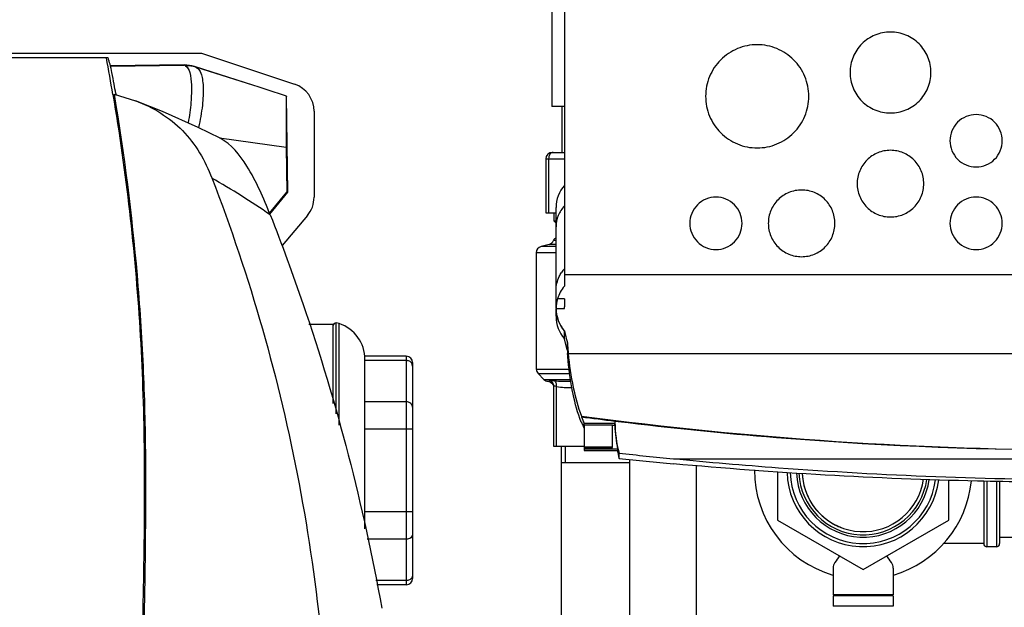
# Model space of a CAD drawing. Header units: millimetres. Extents: x 0 to 4000, y 0 to 3000.
# Tile 19 of 170: x 882 to 1192, y 542 to 727. Entities that reach past the tile are written whole.
import ezdxf

# ---------------------------------------------------------------- set-up
doc = ezdxf.new("R2010")
doc.units = ezdxf.units.MM
doc.header["$LTSCALE"] = 219.99956
doc.layers.get('0').update_dxf_attribs({"linetype": 'CONTINUOUS'})
doc.layers.add('ASSI', color=7, linetype='CONTINUOUS')

msp = doc.modelspace()

# ---------------------------------------------------------------- linework, layer by layer
at = {"color": 7, "linetype": 'CONTINUOUS'}
for p, q in [((1049.55, 734.64), (1049.55, 699.64)), ((1053.56, 730.81), (1053.56, 643)), ((682.22, 716.45), (939.18, 716.45)), ((909.66, 714.93), (751.82, 714.93)), ((939.18, 716.45), (968.52, 706.64)), ((933.77, 712.68), (910.5, 712.37)), ((955.72, 706.21), (936.94, 712.21)), ((911.62, 703.45), (918.44, 701.4)), ((912.18, 703.67), (912.25, 703.26)), ((966.37, 672.65), (965.96, 702.86)), ((1053.56, 699.64), (1049.55, 699.64)), ((1052.7, 699.64), (1052.7, 685.14)), ((974.66, 698.1), (974.66, 671.04)), ((965.92, 686.79), (966.12, 672.65)), ((1047.7, 683.14), (1047.7, 666.14)), ((1049.7, 685.14), (1053.56, 685.14)), ((960.64, 665.98), (966.12, 672.65)), ((960.73, 665.75), (966.37, 672.65)), ((966.37, 672.65), (966.12, 672.65)), ((1050.94, 636.12), (1050.94, 667.76)), ((972.56, 665.26), (964.66, 655.85)), ((1047.7, 666.14), (1050.94, 666.14)), ((1050.2, 666.14), (1050.2, 663.64)), ((1050.2, 663.64), (1050.94, 662.91)), ((1050.2, 663.64), (1050.94, 663.64)), ((1048.72, 656.19), (1046.18, 655.51)), ((1044.7, 653.58), (1044.7, 616.92)), ((1053.56, 646.71), (1387.06, 646.71)), ((1053.56, 639.1), (1051.38, 639.1)), ((1053.56, 639.1), (1053.56, 636.52)), ((1053.56, 636.05), (1053.56, 636.52)), ((1050.94, 636.05), (1053.56, 636.05)), ((1050.94, 633.61), (1050.94, 635.85)), ((980.65, 630.99), (973.06, 630.99)), ((980.65, 606.22), (980.65, 630.99)), ((980.7, 606.05), (980.7, 630.66)), ((981.6, 602.83), (981.6, 631.46)), ((982.58, 631.24), (981.6, 631.46)), ((1053.56, 628.97), (1053.59, 628.85)), ((1053.56, 626.63), (1053.56, 628.84)), ((1053.56, 626.49), (1053.56, 626.63)), ((1053.93, 625.07), (1053.57, 626.5)), ((1054.49, 622.83), (1054.49, 625.21)), ((990.7, 566.68), (990.7, 620.97)), ((1003.7, 620.97), (990.7, 620.97)), ((1054.57, 621.65), (1054.56, 621.82)), ((1054.74, 621.84), (1385.74, 621.84)), ((1005.7, 618.97), (1005.7, 551.01)), ((1047.12, 613.68), (1045.29, 615.5)), ((1050.2, 592.54), (1050.2, 611.47)), ((1058.91, 602.15), (1058.91, 601.91)), ((1058.91, 600.3), (1058.91, 600.06)), ((1059.01, 600.05), (1058.91, 600.06)), ((1059.01, 600.05), (1058.91, 600.06)), ((1059.75, 599.36), (1059.75, 592.21)), ((1059.77, 599.36), (1059.78, 599.8)), ((1059.77, 599.36), (1068.75, 599.36)), ((1069.48, 599.8), (1059.78, 599.8)), ((1068.75, 592.21), (1068.75, 599.36)), ((1069.48, 599.21), (1068.75, 599.21)), ((1069.48, 599.21), (1069.48, 599.8)), ((1073.62, 600.08), (1073.62, 600.07)), ((1059.75, 592.54), (1050.2, 592.54)), ((1052.5, 592.54), (1052.5, 503.54)), ((1068.75, 592.36), (1059.75, 592.36)), ((1059.75, 592.21), (1068.75, 592.21)), ((1059.78, 592.21), (1059.78, 591.28)), ((1070.34, 591.71), (1059.78, 591.71)), ((1059.78, 591.28), (1070.34, 591.28)), ((1070.34, 591.28), (1070.34, 591.71)), ((1070.8, 588.82), (1070.8, 590.44)), ((1052.5, 587.54), (1074.2, 587.54)), ((1074.2, 521.84), (1074.2, 588.46)), ((1087.89, 588.72), (1352.72, 588.72)), ((1095.2, 521.84), (1095.2, 586.55)), ((1120.7, 584.63), (1120.7, 569.4)), ((1174.7, 569.4), (1174.7, 581.91)), ((1185.7, 581.72), (1185.7, 561.99)), ((1190.7, 581.65), (1190.7, 561.99)), ((1120.7, 569.4), (1147.7, 553.81)), ((1147.7, 553.81), (1174.7, 569.4)), ((1190.7, 563.99), (1202.2, 563.99)), ((1138.2, 554.28), (1138.2, 545.84)), ((1157.2, 554.28), (1157.2, 545.84)), ((1003.7, 549.01), (994.44, 549.01)), ((1157.2, 545.84), (1138.2, 545.84)), ((1138.2, 545.54), (1138.2, 542.24)), ((1157.2, 545.54), (1138.2, 545.54)), ((1157.2, 545.54), (1157.2, 542.24)), ((1157.2, 542.24), (1138.2, 542.24))]:
    msp.add_line(p, q, dxfattribs=at)
at = {"color": 9, "linetype": 'CONTINUOUS'}
for p, q in [((910.51, 712.35), (933.77, 712.67)), ((933.77, 712.67), (933.77, 712.68)), ((936.94, 712.21), (936.94, 712.19)), ((955.72, 706.21), (937.37, 712.02)), ((944.84, 689.71), (965.92, 686.79)), ((1047.7, 683.14), (1053.56, 683.14)), ((1048.58, 683.14), (1048.58, 666.14)), ((1050.94, 655.51), (1046.18, 655.51)), ((1050.94, 656.19), (1048.72, 656.19)), ((1050.94, 657.47), (1050.09, 657.47)), ((1050.94, 653.58), (1044.7, 653.58)), ((982.58, 599.29), (982.58, 631.24)), ((1003.7, 620.97), (1003.7, 549.01)), ((1003.7, 619.63), (990.7, 619.63)), ((1044.7, 616.92), (1055.08, 616.92)), ((1045.29, 615.5), (1055.26, 615.5)), ((1047.12, 613.68), (1055.5, 613.68)), ((1051.08, 592.54), (1051.08, 611.47)), ((1003.7, 606.64), (990.7, 606.64)), ((1005.7, 597.98), (990.7, 597.98)), ((1186.7, 581.7), (1186.7, 560.99)), ((1189.7, 581.66), (1189.7, 560.99)), ((1005.7, 572), (990.7, 572)), ((1003.7, 563.34), (991.41, 563.34)), ((1003.7, 550.35), (994.16, 550.35))]:
    msp.add_line(p, q, dxfattribs=at)
at = {"color": 2, "linetype": 'CONTINUOUS'}
msp.add_line((1053.95, 587.54), (1053.95, 592.54), dxfattribs=at)
at = {"color": 7, "linetype": 'CONTINUOUS'}
for points in [[(945.08, 689.59), (938.13, 693.04), (926.88, 698.07), (918.44, 701.41)], [(1048.37, 613.1), (1048.69, 613.04), (1049.18, 612.85), (1049.6, 612.53), (1049.92, 612.12), (1050.13, 611.64), (1050.15, 611.46)]]:
    msp.add_lwpolyline(points, dxfattribs=at)
for centre, radius, start, end in [((204.03, 584.73), 717.12, 9.52527, 10.46066), ((205.33, 581.51), 717.33, 9.80505, 10.04456), ((733.23, 9), 731.85, 71.45793, 72.30094), ((965.67, 698.1), 9, 359.9837, 71.5164), ((1049.7, 683.14), 2, 90, 180), ((1061.61, 667.77), 10.68, 138.9714, 180), ((965.67, 671.04), 9, 319.9864, 0.0136), ((1051.04, 657.14), 1, 95.7963, 160.8393), ((1046.7, 653.58), 2, 105, 180), ((1048.2, 658.12), 2, 285, 340.8393), ((1061.62, 636.05), 10.69, 163.4265, 179.9558), ((1061.61, 635.85), 10.68, 180, 221.0286), ((1061.61, 633.5), 10.68, 180, 221.0286), ((981.5, 630.66), 0.8, 82.9945, 180), ((978.85, 619.99), 11.85, 0, 71.6753), ((1003.7, 618.97), 2, 0, 90), ((1152.56, 628.58), 98.23, 183.353, 183.9424), ((1046.7, 616.92), 2, 180, 225), ((1048.53, 615.09), 2, 225, 265.2903), ((1100.48, 616.04), 44.53, 200.7453, 201.0194), ((1096.4, 616.14), 40.1, 200.7861, 204.0504), ((1219.29, 1821.03), 1229.63, 262.50547, 263.0019), ((1097.51, 614.97), 41.29, 200.8122, 202.9406), ((1095.05, 613.95), 38.63, 202.9619, 203.2619), ((1219.32, 1821.28), 1229.87, 263.00187, 263.19612), ((1106.56, 600.26), 37.08, 180.0333, 195.3493), ((1106.49, 599.65), 37.02, 180.6842, 192.3891), ((1219.3, 1821.23), 1229.81, 263.19688, 265.53159), ((1094.18, 613.57), 37.68, 203.2602, 203.9818), ((1219.29, 1822.99), 1231.56, 265.5384, 274.4616), ((1106.42, 598.62), 36.94, 191.5012, 195.3836), ((1220.34, 1992.84), 1410.35, 263.91359, 264.61148), ((1220.23, 1990.11), 1409.24, 263.9134, 264.61185), ((1147.7, 584.99), 34.25, 179.704, 253.8531), ((1147.7, 584.99), 24, 181.4141, 352.9501), ((1147.7, 584.99), 23, 181.6642, 352.765), ((1147.7, 584.99), 19.25, 182.8312, 243.2244), ((1147.7, 584.99), 34.25, 286.1469, 354.5994), ((1147.7, 584.99), 19.25, 243.4546, 248.5826), ((1186.7, 561.99), 1, 180, 270), ((1189.7, 561.99), 1, 270, 360), ((1003.7, 551.01), 2, 270, 360)]:
    msp.add_arc(centre, radius, start, end, dxfattribs=at)
at = {"color": 9, "linetype": 'CONTINUOUS'}
for centre, radius, start, end in [((933.89, 702.6), 10.07, 72.3416, 90.7167), ((796.67, 425.38), 290.88, 55.643, 59.9246), ((1060.99, 641.58), 10.13, 137.1976, 145.3068), ((1147.7, 584.99), 21, 182.2399, 352.3139), ((1147.7, 584.99), 20.25, 182.4737, 352.112)]:
    msp.add_arc(centre, radius, start, end, dxfattribs=at)
at = {"color": 7, "linetype": 'CONTINUOUS'}
msp.add_ellipse((933.9, 702.68), major_axis=(-0.14, 10), ratio=0.999848, start_param=-0.32284, end_param=0, dxfattribs=at)
for points, knots in [([(1169.06, 710.32), (1169.06, 711.98), (1168.39, 715.33), (1165.56, 719.56), (1161.31, 722.4), (1156.31, 723.4), (1151.3, 722.4), (1147.06, 719.56), (1144.22, 715.33), (1143.56, 711.98), (1143.56, 710.32)], [0, 0, 0, 0, 0.125001, 0.249988, 0.374991, 0.5, 0.625008, 0.750012, 0.874999, 1, 1, 1, 1]), ([(1130.56, 702.82), (1130.56, 704.93), (1129.71, 709.2), (1126.1, 714.6), (1120.69, 718.22), (1114.31, 719.49), (1107.93, 718.22), (1102.52, 714.6), (1098.9, 709.2), (1098.06, 704.93), (1098.06, 702.82)], [0, 0, 0, 0, 0.124997, 0.249988, 0.374992, 0.5, 0.625008, 0.750012, 0.875003, 1, 1, 1, 1]), ([(911.67, 706.62), (911.45, 707.85), (911.05, 709.96), (910.52, 712.38), (910.15, 713.75), (909.95, 714.4), (909.82, 714.73), (909.71, 714.93), (909.66, 714.93)], [0, 0, 0, 0, 0.435025, 0.754115, 0.861503, 0.936324, 0.981275, 1, 1, 1, 1]), ([(1143.56, 710.32), (1143.56, 708.66), (1144.22, 705.31), (1147.06, 701.07), (1151.3, 698.23), (1156.31, 697.24), (1161.31, 698.23), (1165.56, 701.07), (1168.39, 705.31), (1169.06, 708.66), (1169.06, 710.32)], [0, 0, 0, 0, 0.125001, 0.249988, 0.374991, 0.5, 0.625008, 0.750012, 0.874999, 1, 1, 1, 1]), ([(911.27, 703.4), (915.37, 678.97), (919.66, 641.97), (921.36, 592.43), (920.91, 542.87), (919.18, 481.03), (916.06, 431.65), (914.11, 407.02)], [0, 0, 0, 0, 0.250106, 0.37527, 0.500425, 0.750539, 1, 1, 1, 1]), ([(911.62, 703.45), (914.8, 684.57), (918.42, 656.03), (920.98, 617.8), (921.66, 589.06), (921.48, 560.33), (920.82, 522.07), (919.8, 493.38), (918.88, 474.29)], [0, 0, 0, 0, 0.250032, 0.375128, 0.500227, 0.625299, 0.750311, 1, 1, 1, 1]), ([(918.45, 701.41), (923.91, 699.37), (934.3, 693.03), (940.34, 682.55), (942.45, 677.1)], [0, 0, 0, 0, 0.499418, 1, 1, 1, 1]), ([(965.96, 702.86), (965.88, 702.3), (965.89, 700.54), (965.83, 697.12), (965.86, 692.32), (965.9, 688.72), (965.92, 686.79)], [0, 0, 0, 0, 0.104631, 0.327663, 0.640201, 1, 1, 1, 1]), ([(1098.06, 702.82), (1098.06, 700.7), (1098.9, 696.43), (1102.52, 691.03), (1107.93, 687.42), (1114.31, 686.15), (1120.69, 687.42), (1126.1, 691.03), (1129.71, 696.43), (1130.56, 700.7), (1130.56, 702.82)], [0, 0, 0, 0, 0.124997, 0.249988, 0.374992, 0.5, 0.625008, 0.750012, 0.875003, 1, 1, 1, 1]), ([(1191.56, 688.82), (1191.56, 690.92), (1189.77, 695.31), (1183.31, 697.95), (1176.84, 695.31), (1175.06, 690.92), (1175.06, 688.82)], [0, 0, 0, 0, 0.249987, 0.5, 0.750013, 1, 1, 1, 1]), ([(960.85, 665.46), (958.76, 670.76), (954.97, 679.59), (948.66, 687.74), (945.08, 689.59)], [0, 0, 0, 0, 0.585587, 1, 1, 1, 1]), ([(1166.81, 675.32), (1166.81, 676.69), (1166.26, 679.45), (1163.93, 682.94), (1160.43, 685.27), (1156.31, 686.09), (1152.19, 685.27), (1148.69, 682.94), (1146.35, 679.45), (1145.81, 676.69), (1145.81, 675.32)], [0, 0, 0, 0, 0.125001, 0.249988, 0.374991, 0.5, 0.625008, 0.750012, 0.874999, 1, 1, 1, 1]), ([(1175.06, 688.82), (1175.06, 686.72), (1176.84, 682.33), (1183.31, 679.69), (1189.77, 682.33), (1191.56, 686.72), (1191.56, 688.82)], [0, 0, 0, 0, 0.249987, 0.5, 0.750013, 1, 1, 1, 1]), ([(942.45, 677.1), (954.49, 645.98), (972.91, 581.46), (979.37, 514.68), (979.51, 481.36)], [0, 0, 0, 0, 0.500422, 1, 1, 1, 1]), ([(1145.81, 675.32), (1145.81, 673.96), (1146.35, 671.19), (1148.69, 667.71), (1152.19, 665.37), (1156.31, 664.55), (1160.43, 665.37), (1163.93, 667.71), (1166.26, 671.19), (1166.81, 673.96), (1166.81, 675.32)], [0, 0, 0, 0, 0.125001, 0.249988, 0.374991, 0.5, 0.625008, 0.750012, 0.874999, 1, 1, 1, 1]), ([(1109.56, 662.82), (1109.56, 664.93), (1107.77, 669.31), (1101.31, 671.95), (1094.84, 669.31), (1093.06, 664.93), (1093.06, 662.82)], [0, 0, 0, 0, 0.249987, 0.5, 0.750013, 1, 1, 1, 1]), ([(1138.81, 662.82), (1138.81, 664.19), (1138.26, 666.95), (1135.93, 670.44), (1132.43, 672.77), (1128.31, 673.59), (1124.19, 672.77), (1120.69, 670.44), (1118.35, 666.95), (1117.81, 664.19), (1117.81, 662.82)], [0, 0, 0, 0, 0.125001, 0.249988, 0.374991, 0.5, 0.625008, 0.750012, 0.874999, 1, 1, 1, 1]), ([(1191.56, 662.82), (1191.56, 664.93), (1189.77, 669.31), (1183.31, 671.95), (1176.84, 669.31), (1175.06, 664.93), (1175.06, 662.82)], [0, 0, 0, 0, 0.249987, 0.5, 0.750013, 1, 1, 1, 1]), ([(960.83, 665.52), (964.52, 656.2), (979.37, 615.87), (990.18, 574.03), (996, 541.6)], [0, 0, 0, 0, 0.233133, 1, 1, 1, 1]), ([(1093.06, 662.82), (1093.06, 660.72), (1094.84, 656.33), (1101.31, 653.69), (1107.77, 656.33), (1109.56, 660.72), (1109.56, 662.82)], [0, 0, 0, 0, 0.249987, 0.5, 0.750013, 1, 1, 1, 1]), ([(1117.81, 662.82), (1117.81, 661.46), (1118.35, 658.7), (1120.69, 655.21), (1124.19, 652.87), (1128.31, 652.05), (1132.43, 652.87), (1135.93, 655.21), (1138.26, 658.7), (1138.81, 661.46), (1138.81, 662.82)], [0, 0, 0, 0, 0.125001, 0.249988, 0.374991, 0.5, 0.625008, 0.750012, 0.874999, 1, 1, 1, 1]), ([(1175.06, 662.82), (1175.06, 660.72), (1176.84, 656.33), (1183.31, 653.69), (1189.77, 656.33), (1191.56, 660.72), (1191.56, 662.82)], [0, 0, 0, 0, 0.249987, 0.5, 0.750013, 1, 1, 1, 1]), ([(1050.94, 636.05), (1050.94, 634.76), (1051.4, 632.17), (1052.74, 629.92), (1053.56, 628.96)], [0, 0, 0, 0, 0.507055, 1, 1, 1, 1]), ([(1053.59, 628.85), (1053.67, 628.53), (1053.97, 627.32), (1054.27, 626.11), (1054.49, 625.21)], [0, 0, 0, 0, 0.260683, 1, 1, 1, 1]), ([(1054.49, 622.83), (1054.45, 623.01), (1054.26, 623.76), (1054.07, 624.5), (1053.93, 625.07)], [0, 0, 0, 0, 0.241739, 1, 1, 1, 1]), ([(1054.49, 625.21), (1054.51, 624.91), (1054.58, 623.78), (1054.67, 622.66), (1054.74, 621.84)], [0, 0, 0, 0, 0.270243, 1, 1, 1, 1]), ([(1054.74, 619.52), (1054.73, 619.68), (1054.66, 620.39), (1054.61, 621.1), (1054.57, 621.65)], [0, 0, 0, 0, 0.234312, 1, 1, 1, 1]), ([(1054.74, 621.84), (1055.07, 618.26), (1056.04, 611.59), (1057.81, 605.07), (1058.91, 602.15)], [0, 0, 0, 0, 0.534911, 1, 1, 1, 1]), ([(1058.84, 600.26), (1057.75, 603.12), (1056.01, 609.49), (1055.07, 616.01), (1054.74, 619.52)], [0, 0, 0, 0, 0.46449, 1, 1, 1, 1]), ([(1058.91, 602.15), (1112.21, 595.07), (1219.87, 587.87), (1327.52, 595.17), (1380.81, 602.3)], [0, 0, 0, 0, 0.500019, 1, 1, 1, 1]), ([(1087.89, 588.72), (1098.91, 587.65), (1142.95, 583.87), (1187.17, 582.17), (1220.3, 582.06)], [0, 0, 0, 0, 0.250397, 1, 1, 1, 1]), ([(1215.67, 581.29), (1205.02, 581.29), (1162.38, 581.78), (1119.76, 584.2), (1087.9, 587.1)], [0, 0, 0, 0, 0.249823, 1, 1, 1, 1]), ([(1140.43, 558.01), (1139.81, 557.43), (1138.81, 556.35), (1138.2, 554.91), (1138.2, 554.28)], [0, 0, 0, 0, 0.573362, 1, 1, 1, 1]), ([(1157.2, 554.28), (1157.2, 554.91), (1156.6, 556.35), (1155.59, 557.43), (1154.97, 558)], [0, 0, 0, 0, 0.42662, 1, 1, 1, 1])]:
    msp.add_open_spline(points, degree=3, knots=knots, dxfattribs=at)
at = {"color": 9, "linetype": 'CONTINUOUS'}
for points, knots in [([(934.19, 712.37), (934.08, 712.44), (933.98, 712.54), (933.77, 712.62), (933.77, 712.67)], [0, 0, 0, 0, 0.728556, 1, 1, 1, 1]), ([(934.19, 712.37), (934.87, 711.95), (935.81, 709.8), (936.09, 705.93), (935.93, 700.58), (935.38, 696.63), (934.98, 694.5)], [0, 0, 0, 0, 0.131074, 0.347157, 0.645568, 1, 1, 1, 1]), ([(937.37, 712.02), (937.26, 712.06), (937.17, 712.14), (936.95, 712.15), (936.94, 712.19)], [0, 0, 0, 0, 0.733579, 1, 1, 1, 1]), ([(937.37, 712.02), (938.17, 711.72), (939.07, 710.28), (939.53, 708.11), (939.84, 704.72), (939.53, 699.61), (938.8, 695.33), (938.26, 693.03)], [0, 0, 0, 0, 0.129315, 0.22413, 0.342391, 0.641582, 1, 1, 1, 1]), ([(1049.99, 685.14), (1049.81, 685.14), (1049.4, 685.02), (1048.94, 684.55), (1048.65, 683.9), (1048.58, 683.4), (1048.58, 683.14)], [0, 0, 0, 0, 0.209483, 0.444656, 0.71201, 1, 1, 1, 1]), ([(1053.56, 668.32), (1052.74, 667.43), (1051.4, 665.36), (1050.94, 662.93), (1050.94, 661.74)], [0, 0, 0, 0, 0.503768, 1, 1, 1, 1]), ([(1050.94, 641.88), (1050.94, 643.32), (1051.4, 645.28), (1052.38, 646.94), (1052.66, 647.35)], [0, 0, 0, 0, 0.746263, 1, 1, 1, 1]), ([(1005.43, 618.77), (1005.25, 619.03), (1004.72, 619.48), (1004.04, 619.63), (1003.7, 619.63)], [0, 0, 0, 0, 0.485424, 1, 1, 1, 1]), ([(1048.37, 613.1), (1048.37, 613.1), (1048.39, 613.09), (1048.41, 613.1), (1048.47, 613.11), (1048.57, 613.13), (1048.77, 613.17), (1048.92, 613.23), (1049.01, 613.28)], [0, 0, 0, 0, 0.015542, 0.06211, 0.139567, 0.247788, 0.557172, 1, 1, 1, 1]), ([(1049.01, 613.28), (1049.04, 613.3), (1049.2, 613.36), (1049.37, 613.36), (1049.51, 613.36)], [0, 0, 0, 0, 0.177928, 1, 1, 1, 1]), ([(1050.2, 611.47), (1050.2, 611.85), (1049.97, 612.62), (1049.36, 613.13), (1049.01, 613.28)], [0, 0, 0, 0, 0.498628, 1, 1, 1, 1]), ([(1049.51, 613.36), (1049.58, 613.36), (1049.88, 613.35), (1050.19, 613.31), (1050.43, 613.28)], [0, 0, 0, 0, 0.208964, 1, 1, 1, 1]), ([(1050.2, 611.47), (1050.2, 611.52), (1050.25, 611.62), (1050.37, 611.64), (1050.43, 611.64)], [0, 0, 0, 0, 0.42593, 1, 1, 1, 1]), ([(1051.08, 611.47), (1051.12, 611.83), (1051.07, 612.51), (1050.68, 613.11), (1050.43, 613.28)], [0, 0, 0, 0, 0.545213, 1, 1, 1, 1]), ([(1050.43, 613.28), (1051.24, 613.17), (1052.96, 613.1), (1054.68, 613.1), (1055.57, 613.1)], [0, 0, 0, 0, 0.478757, 1, 1, 1, 1]), ([(1050.43, 611.64), (1050.47, 611.64), (1050.7, 611.61), (1050.91, 611.53), (1051.08, 611.47)], [0, 0, 0, 0, 0.190273, 1, 1, 1, 1]), ([(1051.08, 611.47), (1051.88, 611.3), (1053.51, 611.14), (1055.14, 611.12), (1055.95, 611.11)], [0, 0, 0, 0, 0.50079, 1, 1, 1, 1]), ([(1005.7, 604.91), (1005.7, 605.14), (1005.59, 605.6), (1004.98, 606.38), (1004.2, 606.64), (1003.7, 606.64)], [0, 0, 0, 0, 0.235157, 0.480528, 1, 1, 1, 1]), ([(1005.7, 565.07), (1005.7, 564.84), (1005.59, 564.38), (1004.98, 563.6), (1004.2, 563.34), (1003.7, 563.34)], [0, 0, 0, 0, 0.235157, 0.480528, 1, 1, 1, 1]), ([(1005.43, 551.22), (1005.25, 550.95), (1004.72, 550.5), (1004.04, 550.35), (1003.7, 550.35)], [0, 0, 0, 0, 0.485424, 1, 1, 1, 1])]:
    msp.add_open_spline(points, degree=3, knots=knots, dxfattribs=at)
for points in [[(937.37, 712.02), (936.35, 712.34), (935.25, 712.46), (934.19, 712.37)], [(1005.7, 617.9), (1005.7, 618.2), (1005.6, 618.51), (1005.43, 618.77)], [(1005.7, 552.08), (1005.7, 551.78), (1005.6, 551.47), (1005.43, 551.22)]]:
    msp.add_open_spline(points, degree=3, dxfattribs=at)
at = {"color": 7, "linetype": 'CONTINUOUS'}
for points in [[(1053.56, 643), (1052.57, 641.89), (1051.81, 640.52), (1051.38, 639.1)], [(1069.48, 600.57), (1069.48, 600.46), (1069.48, 600.35), (1069.48, 600.24)]]:
    msp.add_open_spline(points, degree=3, dxfattribs=at)
at = {"layer": 'ASSI', "color": 7, "linetype": 'CONTINUOUS'}
for p, q in [((1185.7, 561.99), (1173.05, 561.99)), ((1189.7, 560.99), (1186.7, 560.99))]:
    msp.add_line(p, q, dxfattribs=at)
msp.add_arc((1147.7, 584.99), 19.25, 182.8391, 351.8412, dxfattribs=at)

doc.saveas('drawing.dxf')
